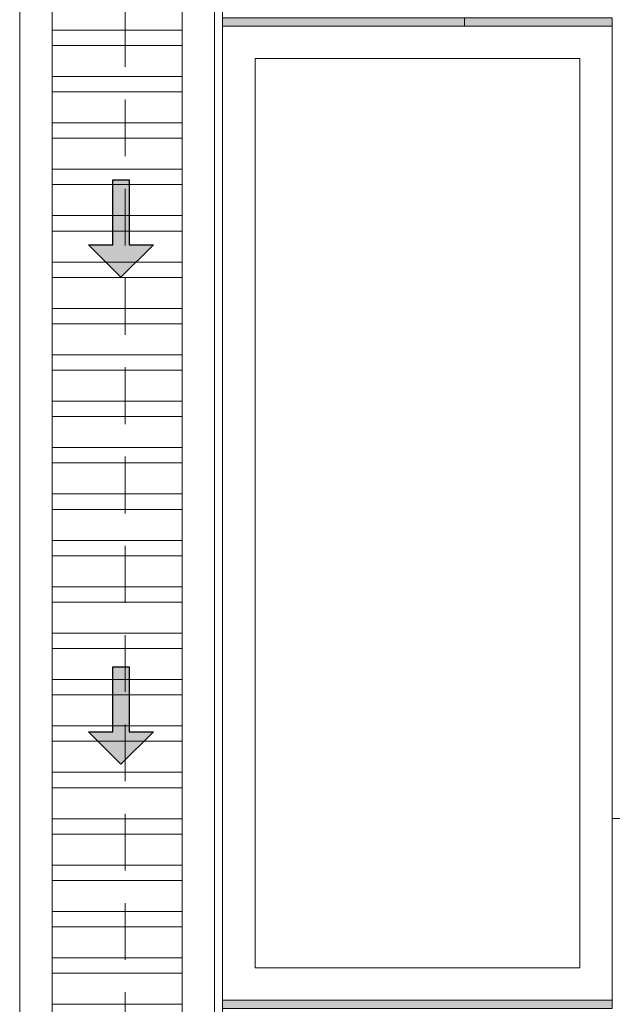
# Model space of a CAD drawing. Header units: millimetres. Extents: x -8931983 to 9630244, y 4 to 18563053.
# Tile 242 of 256: x 349143.86 to 349145.68, y 9281995.73 to 9281998.77. Entities that reach past the tile are written whole.
import ezdxf

# ---------------------------------------------------------------- set-up
doc = ezdxf.new("R2010")
doc.units = ezdxf.units.MM
doc.linetypes.add('DASHED2', pattern=[0.375, 0.25, -0.125])
for name, color, linetype, lineweight in [('.', 7, 'Continuous', 0), ('0_ CUNETAS', 151, 'Continuous', 5), ('0_PROYECCIONES 1', 1, 'DASHED2', 0), ('CUNETAS', 5, 'Continuous', 0), ('TARRAJEO', 32, 'Continuous', 0), ('vereda', 254, 'Continuous', 5)]:
    doc.layers.add(name, color=color, linetype=linetype, lineweight=lineweight)
doc.layers.add('0_TEXTURA PISOS', color=252, linetype='Continuous', lineweight=0, true_color=0x8c8c8c)

# ---------------------------------------------------------------- blocks, each defined once
blk = doc.blocks.new('*U3807')
at = {"layer": '.', "lineweight": 30}
h = blk.add_hatch(color=1, dxfattribs=at)
h.dxf.hatch_style = 1
h.paths.add_polyline_path([(-0.0249999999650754, -0.0500000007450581), (-0.0999999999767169, -0.0500000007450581), (0, -0.150000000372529), (0.1000000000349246, -0.0500000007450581), (0.0250000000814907, -0.0500000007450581), (0.0250000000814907, 0.1499999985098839), (-0.0249999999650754, 0.1499999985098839)])
at = {"layer": '0_ CUNETAS', "color": 1, "lineweight": 30}
blk.add_lwpolyline([(-0.099999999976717, -0.0500000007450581), (-0.0249999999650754, -0.0500000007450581), (-0.0249999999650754, 0.1499999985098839), (0.0250000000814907, 0.1499999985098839), (0.0250000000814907, -0.0500000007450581), (0.1000000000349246, -0.0500000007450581), (0, -0.150000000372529)], close=True, dxfattribs=at)
blk = doc.blocks.new('*U3808')
at = {"layer": '0_ CUNETAS', "color": 0, "linetype": 'ByBlock', "lineweight": -2, "transparency": 16777216}
for p in [(6e-16, 9), (5e-16, 7.5)]:
    blk.add_blockref('*U3807', p, dxfattribs=at)
blk = doc.blocks.new('red drenaje')
at = {"layer": '0_ CUNETAS', "lineweight": 0}
h = blk.add_hatch(dxfattribs=at)
h.set_pattern_fill('ANSI32', color=256, scale=0.015, angle=135)
h.set_pattern_definition([(180, (7.304970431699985, 111.0230318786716), (0, -0.142875), []), (180, (7.257345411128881, 111.0706568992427), (0, -0.142875), [])])
h.paths.add_polyline_path([(-6.675029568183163, 110.9230318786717), (-7.075029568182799, 110.9230318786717), (-7.075029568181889, 73.89303186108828), (-6.675029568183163, 73.89303186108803)])
at = {"layer": '0_ CUNETAS'}
blk.add_line((-7.175029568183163, 111.0230318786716), (-7.175029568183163, 73.89303186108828), dxfattribs=at)
at = {"layer": '0_ CUNETAS', "lineweight": 0}
for p, q in [((-7.175029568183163, 111.0230318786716), (-7.175029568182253, 73.89303186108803)), ((-6.575029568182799, 111.0230318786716), (-6.575029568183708, 73.89303186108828)), ((-7.075029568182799, 110.9230318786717), (-7.075029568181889, 73.89303186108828))]:
    blk.add_line(p, q, dxfattribs=at)
blk.add_polyline3d([(-6.675029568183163, 73.89303186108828, -8.3450686e-09), (-6.675029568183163, 110.9230318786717, -8.3450686e-09), (-6.675029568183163, 73.89303186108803, -20.54863760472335), (-7.075029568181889, 73.89303186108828, -20.54863760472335), (-7.075029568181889, 110.9230318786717, -8.3450615e-09), (-6.675029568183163, 110.9230318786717, -8.3450686e-09)], dxfattribs=at)
blk.add_blockref('*U3808', (-6.863119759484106, 71.12066350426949, -20.54863760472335), dxfattribs=at)
blk = doc.blocks.new('BLOQUE EDF 07 PG')
at = {"layer": '0_PROYECCIONES 1', "ltscale": 0.7}
blk.add_lwpolyline([(-12.32999999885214, 1.500000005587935), (1.500000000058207, 1.500000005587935), (1.500000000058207, -36.63000001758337), (-12.32999999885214, -36.63000001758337)], close=True, dxfattribs=at)
at = {"layer": 'TARRAJEO'}
blk.add_line((-8.75499999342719, -31.51996172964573, -20.54863759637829), (-10.83000004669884, -31.51996172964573, -20.54863759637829), dxfattribs=at)
blk = doc.blocks.new('JUNTA VEREDA')
at = {"layer": '.', "true_color": 0x939598}
h = blk.add_hatch(dxfattribs=at)
h.set_pattern_fill('ANGLE', color=252)
h.set_pattern_definition([(0, (0, 0), (0, 6.985), [5.08, -1.905]), (90, (0, 0), (-6.985, 4e-16), [5.08, -1.905])])
h.paths.add_polyline_path([(-0.01331989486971, 1.200000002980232), (0.0120801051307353, 1.200000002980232), (0.0120801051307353, 0), (-0.01331989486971, 0)])
h = blk.add_hatch(color=252, dxfattribs=at)
h.dxf.hatch_style = 1
h.paths.add_polyline_path([(0.0120801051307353, 1.200000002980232), (-0.01331989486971, 1.200000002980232), (-0.01331989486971, 0), (0.0120801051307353, 0)])
at = {"layer": '0_TEXTURA PISOS'}
h = blk.add_hatch(dxfattribs=at)
h.set_pattern_fill('ANGLE', color=256)
h.set_pattern_definition([(0, (-5477.766061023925, -1210.968031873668), (0, 6.985), [5.08, -1.905]), (90, (-5477.766061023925, -1210.968031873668), (-6.985, 4e-16), [5.08, -1.905])])
h.paths.add_polyline_path([(-0.01331989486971, 1.200000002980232), (0.0120801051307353, 1.200000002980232), (0.0120801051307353, 0), (-0.01331989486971, 0)])
at = {"layer": 'vereda'}
blk.add_lwpolyline([(-0.01331989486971, 1.200000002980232), (0.0120801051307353, 1.200000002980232), (0.0120801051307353, 0), (-0.01331989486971, 0)], close=True, dxfattribs=at)
blk = doc.blocks.new('VERDA EDF 07 PGG')
at = {"layer": 'vereda'}
for points, elevation in [([(-13.23003001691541, 7.4505806e-09), (-13.23003001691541, -37.53000001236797), (-3.0018039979e-05, -37.53000001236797), (-3.0018039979e-05, 7.4505806e-09)], -20.54863760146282), ([(-12.03000000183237, -33.27920001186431), (-12.03000000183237, -30.2792000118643), (-13.23000000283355, -30.2792000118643), (-13.23000000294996, -33.27920001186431)], -5.0845301e-09), ([(-12.1300000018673, -33.17920001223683), (-12.1300000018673, -30.37920001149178), (-13.13000000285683, -30.37920001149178), (-13.13000000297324, -33.17920001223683)], -5.0845301e-09)]:
    blk.add_lwpolyline(points, close=True, dxfattribs=dict(at, elevation=elevation))
at = {"layer": 'vereda', "rotation": 90}
for p in [(-12.03000000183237, -30.26588011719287, -5.0845301e-09), (-12.03000000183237, -33.2912801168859, -5.0845301e-09)]:
    blk.add_blockref('JUNTA VEREDA', p, dxfattribs=at)

msp = doc.modelspace()

# ---------------------------------------------------------------- block references
at = {"lineweight": 5}
msp.add_blockref('BLOQUE EDF 07 PG', (349156.5146963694, 9282027.82441095, -3.2605385e-09), dxfattribs=at)

# ---------------------------------------------------------------- next in the draw order: block references
msp.add_blockref('VERDA EDF 07 PGG', (349157.7146963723, 9282029.024410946, -3.2605385e-09), dxfattribs=at)
at = {"layer": 'CUNETAS', "color": 84, "lineweight": 30}
msp.add_blockref('red drenaje', (349151.0346959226, 9281918.001386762), dxfattribs=at)

doc.saveas('drawing.dxf')
